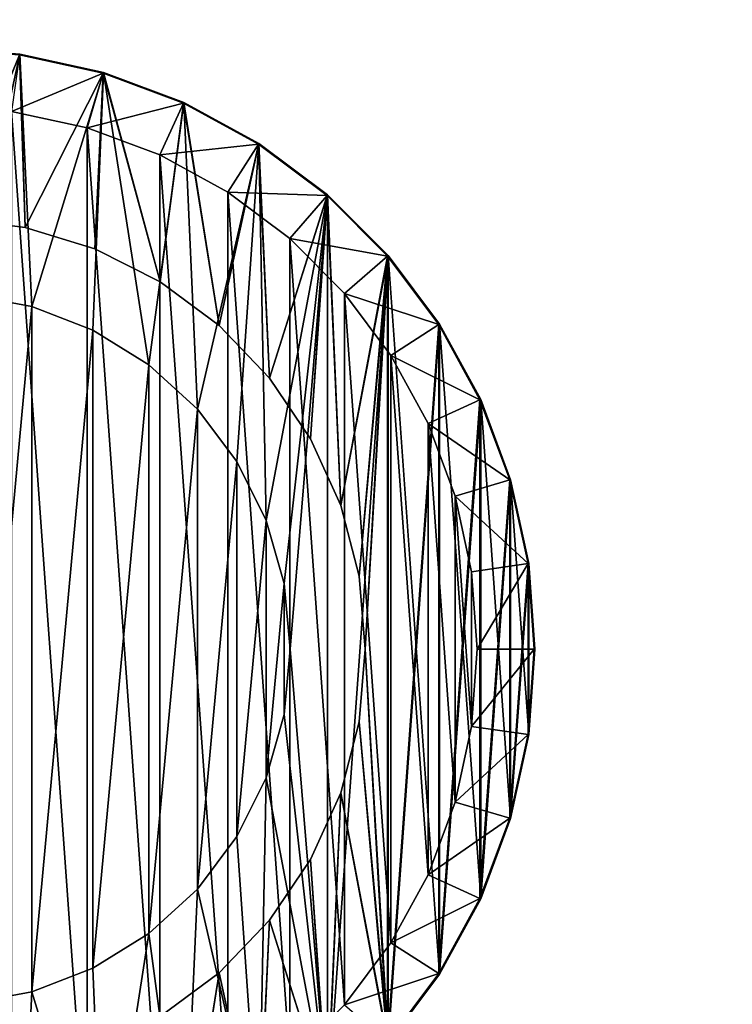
# Model space of a CAD drawing. Header units: millimetres. Extents: x -30 to 33, y 6 to 1214.
# Tile 19 of 42: x 2 to 12, y 51 to 64. Entities that reach past the tile are written whole.
import ezdxf

# ---------------------------------------------------------------- set-up
doc = ezdxf.new("R2010")
doc.units = ezdxf.units.MM
doc.header["$LTSCALE"] = 25.4
doc.layers.get('0').update_dxf_attribs({"true_color": 0xff5454})

# ---------------------------------------------------------------- blocks, each defined once
blk = doc.blocks.new('CL-OFFICE-PRO-LED-120-8298-8296-8300-8297.STL')
at = {"color": 7, "true_color": 0xfefefe}
mesh = blk.add_polyface(dxfattribs=at)
corners = [(29.409, 7.782, 4.205), (-26.786, 1211.782, 4.205), (-26.786, 7.782, 4.205), (29.409, 1211.782, 4.205)]
mesh.append_faces([[corners[k] for k in face] for face in [(0, 1, 2), (1, 0, 3)]], dxfattribs={"vtx0": -1, "color": 7})
mesh = blk.add_polyface(dxfattribs=at)
corners = [(29.409, 1211.782, 2.485), (-26.786, 7.782, 2.485), (-26.786, 1211.782, 2.485), (29.409, 7.782, 2.485)]
mesh.append_faces([[corners[k] for k in face] for face in [(0, 1, 2), (1, 0, 3)]], dxfattribs={"vtx0": -1, "color": 7})
at = {"color": 250, "true_color": 0x262626}
mesh = blk.add_polyface(dxfattribs=at)
corners = [(19.658, 9.782, 72.485), (-17.102, 1209.782, 72.485), (-17.102, 9.782, 72.485), (19.658, 1209.782, 72.485)]
mesh.append_faces([[corners[k] for k in face] for face in [(0, 1, 2), (1, 0, 3)]], dxfattribs={"vtx0": -1, "color": 250})
mesh = blk.add_polyface(dxfattribs=at)
corners = [(18.158, 1209.782, 70.985), (-15.602, 9.782, 70.985), (-15.602, 1209.782, 70.985), (18.158, 9.782, 70.985)]
mesh.append_faces([[corners[k] for k in face] for face in [(0, 1, 2), (1, 0, 3)]], dxfattribs={"vtx0": -1, "color": 250})
mesh = blk.add_polyface(dxfattribs=at)
corners = [(-6.641, 54.642, 70.085), (-6.641, 56.921, 70.085), (-6.722, 55.782, 70.085), (-6.398, 53.526, 70.085), (-6.398, 58.037, 70.085), (-5.999, 52.456, 70.085), (-5.999, 59.107, 70.085), (-5.452, 51.454, 70.085), (-5.452, 60.11, 70.085), (-4.767, 50.539, 70.085), (-4.767, 61.024, 70.085), (-4.441, 55.295, 70.085), (-3.959, 49.731, 70.085), (-4.276, 54.334, 70.085), (-3.952, 53.416, 70.085), (-3.045, 49.047, 70.085), (-3.476, 52.565, 70.085), (-2.864, 51.807, 70.085), (-2.042, 48.5, 70.085), (-2.133, 51.163, 70.085), (-1.303, 50.652, 70.085), (-0.972, 48.1, 70.085), (-0.399, 50.289, 70.085), (0.144, 47.858, 70.085), (0.554, 50.084, 70.085), (1.283, 47.776, 70.085), (1.527, 50.042, 70.085), (2.423, 47.858, 70.085), (2.494, 50.166, 70.085), (3.539, 48.1, 70.085), (3.425, 50.451, 70.085), (4.295, 50.89, 70.085), (4.609, 48.5, 70.085), (5.079, 51.469, 70.085), (5.611, 49.047, 70.085), (5.753, 52.173, 70.085), (6.526, 49.731, 70.085), (6.299, 52.98, 70.085), (6.7, 53.868, 70.085), (7.334, 50.539, 70.085), (6.945, 54.811, 70.085), (7.028, 55.782, 70.085), (-4.441, 56.269, 70.085), (-3.959, 61.832, 70.085), (-4.276, 57.229, 70.085), (-3.952, 58.148, 70.085), (-3.045, 62.517, 70.085), (-3.476, 58.999, 70.085), (-2.864, 59.757, 70.085), (-2.042, 63.064, 70.085), (-2.133, 60.401, 70.085), (-1.303, 60.911, 70.085), (-0.972, 63.463, 70.085), (-0.399, 61.275, 70.085), (0.144, 63.706, 70.085), (0.554, 61.48, 70.085), (1.283, 63.788, 70.085), (1.527, 61.521, 70.085), (2.423, 63.706, 70.085), (2.494, 61.398, 70.085), (3.539, 63.463, 70.085), (3.425, 61.112, 70.085), (4.295, 60.674, 70.085), (4.609, 63.064, 70.085), (5.079, 60.094, 70.085), (5.611, 62.517, 70.085), (5.753, 59.391, 70.085), (6.526, 61.832, 70.085), (6.299, 58.584, 70.085), (6.7, 57.696, 70.085), (7.334, 61.024, 70.085), (6.945, 56.753, 70.085), (8.018, 51.454, 70.085), (8.018, 60.11, 70.085), (8.566, 52.456, 70.085), (8.566, 59.107, 70.085), (8.965, 53.526, 70.085), (8.965, 58.037, 70.085), (9.207, 54.642, 70.085), (9.207, 56.921, 70.085), (9.289, 55.782, 70.085)]
mesh.append_faces([[corners[k] for k in face] for face in [(0, 1, 2), (79, 78, 80)]], dxfattribs={"vtx0": -1, "color": 250})
mesh.append_faces([[corners[k] for k in face] for face in [(1, 3, 4), (4, 5, 6), (6, 7, 8), (8, 9, 10), (11, 12, 13), (13, 12, 14), (14, 15, 16), (16, 15, 17), (17, 18, 19), (19, 18, 20), (20, 21, 22), (22, 23, 24), (24, 25, 26), (26, 27, 28), (28, 29, 30), (30, 29, 31), (31, 32, 33), (33, 34, 35), (35, 36, 37), (37, 36, 38), (38, 39, 40), (40, 39, 41), (10, 42, 43), (42, 10, 11), (43, 45, 46), (46, 48, 49), (49, 51, 52), (52, 53, 54), (54, 55, 56), (56, 57, 58), (58, 59, 60), (60, 62, 63), (63, 64, 65), (65, 66, 67), (67, 69, 70), (70, 72, 73), (73, 74, 75), (75, 76, 77), (77, 78, 79)]], dxfattribs={"vtx0": -1, "vtx1": -1, "color": 250})
mesh.append_faces([[corners[k] for k in face] for face in [(10, 9, 11), (70, 41, 39)]], dxfattribs={"vtx0": -1, "vtx1": -1, "vtx2": -1, "color": 250})
mesh.append_faces([[corners[k] for k in face] for face in [(1, 0, 3), (4, 3, 5), (6, 5, 7), (8, 7, 9), (11, 9, 12), (14, 12, 15), (17, 15, 18), (20, 18, 21), (22, 21, 23), (24, 23, 25), (26, 25, 27), (28, 27, 29), (31, 29, 32), (33, 32, 34), (35, 34, 36), (38, 36, 39), (43, 42, 44), (43, 44, 45), (46, 45, 47), (46, 47, 48), (49, 48, 50), (49, 50, 51), (52, 51, 53), (54, 53, 55), (56, 55, 57), (58, 57, 59), (60, 59, 61), (60, 61, 62), (63, 62, 64), (65, 64, 66), (67, 66, 68), (67, 68, 69), (70, 69, 71), (70, 71, 41), (70, 39, 72), (73, 72, 74), (75, 74, 76), (77, 76, 78)]], dxfattribs={"vtx0": -1, "vtx2": -1, "color": 250})
mesh = blk.add_polyface(dxfattribs=at)
corners = [(-6.641, 56.921, 68.462), (-6.641, 54.642, 68.462), (-6.722, 55.782, 68.462), (-6.398, 58.037, 68.462), (-6.398, 53.526, 68.462), (-5.999, 59.107, 68.462), (-5.999, 52.456, 68.462), (-5.452, 60.11, 68.462), (-5.452, 51.454, 68.462), (-4.767, 61.024, 68.462), (-4.767, 50.539, 68.462), (-3.959, 61.832, 68.462), (-3.959, 49.731, 68.462), (-3.045, 62.517, 68.462), (-3.462, 55.782, 68.462), (-3.381, 56.654, 68.462), (-3.141, 57.496, 68.462), (-2.751, 58.28, 68.462), (-2.042, 63.064, 68.462), (-2.223, 58.978, 68.462), (-1.576, 59.568, 68.462), (-0.972, 63.463, 68.462), (-0.832, 60.029, 68.462), (0.144, 63.706, 68.462), (-0.015, 60.345, 68.462), (0.845, 60.506, 68.462), (1.283, 63.788, 68.462), (1.721, 60.506, 68.462), (2.423, 63.706, 68.462), (2.582, 60.345, 68.462), (3.539, 63.463, 68.462), (3.398, 60.029, 68.462), (4.143, 59.568, 68.462), (4.609, 63.064, 68.462), (4.79, 58.978, 68.462), (5.611, 62.517, 68.462), (5.317, 58.28, 68.462), (5.708, 57.496, 68.462), (6.526, 61.832, 68.462), (5.947, 56.654, 68.462), (6.028, 55.782, 68.462), (-3.045, 49.047, 68.462), (-3.381, 54.91, 68.462), (-3.141, 54.068, 68.462), (-2.751, 53.284, 68.462), (-2.042, 48.5, 68.462), (-2.223, 52.585, 68.462), (-1.576, 51.995, 68.462), (-0.972, 48.1, 68.462), (-0.832, 51.534, 68.462), (0.144, 47.858, 68.462), (-0.015, 51.218, 68.462), (0.845, 51.057, 68.462), (1.283, 47.776, 68.462), (1.721, 51.057, 68.462), (2.423, 47.858, 68.462), (2.582, 51.218, 68.462), (3.539, 48.1, 68.462), (3.398, 51.534, 68.462), (4.143, 51.995, 68.462), (4.609, 48.5, 68.462), (4.79, 52.585, 68.462), (5.611, 49.047, 68.462), (5.317, 53.284, 68.462), (5.708, 54.068, 68.462), (6.526, 49.731, 68.462), (5.947, 54.91, 68.462), (7.334, 61.024, 68.462), (7.334, 50.539, 68.462), (8.018, 60.11, 68.462), (8.018, 51.454, 68.462), (8.566, 59.107, 68.462), (8.566, 52.456, 68.462), (8.965, 58.037, 68.462), (8.965, 53.526, 68.462), (9.207, 56.921, 68.462), (9.207, 54.642, 68.462), (9.289, 55.782, 68.462)]
mesh.append_faces([[corners[k] for k in face] for face in [(0, 1, 2), (76, 75, 77)]], dxfattribs={"vtx0": -1, "color": 250})
mesh.append_faces([[corners[k] for k in face] for face in [(1, 3, 4), (4, 5, 6), (6, 7, 8), (8, 9, 10), (10, 11, 12), (14, 13, 15), (15, 13, 16), (16, 13, 17), (17, 18, 19), (19, 18, 20), (20, 21, 22), (22, 23, 24), (24, 23, 25), (25, 26, 27), (27, 28, 29), (29, 30, 31), (31, 30, 32), (32, 33, 34), (34, 35, 36), (36, 35, 37), (37, 38, 39), (39, 38, 40), (41, 44, 45), (45, 47, 48), (48, 49, 50), (50, 52, 53), (53, 54, 55), (55, 56, 57), (57, 59, 60), (60, 61, 62), (62, 64, 65), (65, 67, 68), (68, 69, 70), (70, 71, 72), (72, 73, 74), (74, 75, 76)]], dxfattribs={"vtx0": -1, "vtx1": -1, "color": 250})
mesh.append_faces([[corners[k] for k in face] for face in [(12, 13, 14), (65, 40, 38)]], dxfattribs={"vtx0": -1, "vtx1": -1, "vtx2": -1, "color": 250})
mesh.append_faces([[corners[k] for k in face] for face in [(1, 0, 3), (4, 3, 5), (6, 5, 7), (8, 7, 9), (10, 9, 11), (12, 11, 13), (17, 13, 18), (20, 18, 21), (22, 21, 23), (25, 23, 26), (27, 26, 28), (29, 28, 30), (32, 30, 33), (34, 33, 35), (37, 35, 38), (14, 41, 12), (41, 14, 42), (41, 42, 43), (41, 43, 44), (45, 44, 46), (45, 46, 47), (48, 47, 49), (50, 49, 51), (50, 51, 52), (53, 52, 54), (55, 54, 56), (57, 56, 58), (57, 58, 59), (60, 59, 61), (62, 61, 63), (62, 63, 64), (65, 64, 66), (65, 66, 40), (65, 38, 67), (68, 67, 69), (70, 69, 71), (72, 71, 73), (74, 73, 75)]], dxfattribs={"vtx0": -1, "vtx2": -1, "color": 250})
mesh = blk.add_polyface(dxfattribs=at)
corners = [(-6.63, 56.92, 72.485), (-6.63, 54.644, 72.485), (-6.712, 55.782, 72.485), (-6.388, 58.034, 72.485), (-6.388, 53.529, 72.485), (-5.989, 59.103, 72.485), (-5.989, 52.461, 72.485), (-5.442, 60.104, 72.485), (-5.442, 51.459, 72.485), (-4.759, 61.017, 72.485), (-4.759, 50.546, 72.485), (-4.441, 56.269, 72.485), (-3.952, 61.824, 72.485), (-4.276, 57.229, 72.485), (-3.952, 58.148, 72.485), (-3.039, 62.507, 72.485), (-3.476, 58.999, 72.485), (-2.864, 59.757, 72.485), (-2.038, 63.054, 72.485), (-2.133, 60.401, 72.485), (-1.303, 60.911, 72.485), (-0.969, 63.453, 72.485), (-0.399, 61.275, 72.485), (0.145, 63.695, 72.485), (0.554, 61.48, 72.485), (1.283, 63.777, 72.485), (1.527, 61.521, 72.485), (2.421, 63.695, 72.485), (2.494, 61.398, 72.485), (3.536, 63.453, 72.485), (3.425, 61.112, 72.485), (4.295, 60.674, 72.485), (4.604, 63.054, 72.485), (5.079, 60.094, 72.485), (5.606, 62.507, 72.485), (5.753, 59.391, 72.485), (6.519, 61.824, 72.485), (6.299, 58.584, 72.485), (6.7, 57.696, 72.485), (7.325, 61.017, 72.485), (6.945, 56.753, 72.485), (7.028, 55.782, 72.485), (-4.441, 55.295, 72.485), (-3.952, 49.74, 72.485), (-4.276, 54.334, 72.485), (-3.952, 53.416, 72.485), (-3.039, 49.056, 72.485), (-3.476, 52.565, 72.485), (-2.864, 51.807, 72.485), (-2.038, 48.509, 72.485), (-2.133, 51.163, 72.485), (-1.303, 50.652, 72.485), (-0.969, 48.111, 72.485), (-0.399, 50.289, 72.485), (0.145, 47.868, 72.485), (0.554, 50.084, 72.485), (1.283, 47.787, 72.485), (1.527, 50.042, 72.485), (2.421, 47.868, 72.485), (2.494, 50.166, 72.485), (3.536, 48.111, 72.485), (3.425, 50.451, 72.485), (4.295, 50.89, 72.485), (4.604, 48.509, 72.485), (5.079, 51.469, 72.485), (5.606, 49.056, 72.485), (5.753, 52.173, 72.485), (6.519, 49.74, 72.485), (6.299, 52.98, 72.485), (6.7, 53.868, 72.485), (7.325, 50.546, 72.485), (6.945, 54.811, 72.485), (8.009, 60.104, 72.485), (8.009, 51.459, 72.485), (8.556, 59.103, 72.485), (8.556, 52.461, 72.485), (8.954, 58.034, 72.485), (8.954, 53.529, 72.485), (9.197, 56.92, 72.485), (9.197, 54.644, 72.485), (9.278, 55.782, 72.485)]
mesh.append_faces([[corners[k] for k in face] for face in [(0, 1, 2), (79, 78, 80)]], dxfattribs={"vtx0": -1, "color": 250})
mesh.append_faces([[corners[k] for k in face] for face in [(1, 3, 4), (4, 5, 6), (6, 7, 8), (8, 9, 10), (11, 12, 13), (13, 12, 14), (14, 15, 16), (16, 15, 17), (17, 18, 19), (19, 18, 20), (20, 21, 22), (22, 23, 24), (24, 25, 26), (26, 27, 28), (28, 29, 30), (30, 29, 31), (31, 32, 33), (33, 34, 35), (35, 36, 37), (37, 36, 38), (38, 39, 40), (40, 39, 41), (10, 42, 43), (42, 10, 11), (43, 45, 46), (46, 48, 49), (49, 51, 52), (52, 53, 54), (54, 55, 56), (56, 57, 58), (58, 59, 60), (60, 62, 63), (63, 64, 65), (65, 66, 67), (67, 69, 70), (70, 72, 73), (73, 74, 75), (75, 76, 77), (77, 78, 79)]], dxfattribs={"vtx0": -1, "vtx1": -1, "color": 250})
mesh.append_faces([[corners[k] for k in face] for face in [(10, 9, 11), (70, 41, 39)]], dxfattribs={"vtx0": -1, "vtx1": -1, "vtx2": -1, "color": 250})
mesh.append_faces([[corners[k] for k in face] for face in [(1, 0, 3), (4, 3, 5), (6, 5, 7), (8, 7, 9), (11, 9, 12), (14, 12, 15), (17, 15, 18), (20, 18, 21), (22, 21, 23), (24, 23, 25), (26, 25, 27), (28, 27, 29), (31, 29, 32), (33, 32, 34), (35, 34, 36), (38, 36, 39), (43, 42, 44), (43, 44, 45), (46, 45, 47), (46, 47, 48), (49, 48, 50), (49, 50, 51), (52, 51, 53), (54, 53, 55), (56, 55, 57), (58, 57, 59), (60, 59, 61), (60, 61, 62), (63, 62, 64), (65, 64, 66), (67, 66, 68), (67, 68, 69), (70, 69, 71), (70, 71, 41), (70, 39, 72), (73, 72, 74), (75, 74, 76), (77, 76, 78)]], dxfattribs={"vtx0": -1, "vtx2": -1, "color": 250})
mesh = blk.add_polyface(dxfattribs=at)
corners = [(1.283, 63.788, 70.085), (2.423, 63.706, 68.462), (1.283, 63.788, 68.462), (2.423, 63.706, 70.085)]
mesh.append_faces([[corners[k] for k in face] for face in [(0, 1, 2), (1, 0, 3)]], dxfattribs={"vtx0": -1, "color": 250})
mesh = blk.add_polyface(dxfattribs=at)
corners = [(2.313, 62.943, 74.962), (3.536, 63.453, 72.485), (2.421, 63.695, 72.485), (3.322, 62.724, 74.962)]
mesh.append_faces([[corners[k] for k in face] for face in [(0, 1, 2), (1, 0, 3)]], dxfattribs={"vtx0": -1, "color": 250})
mesh = blk.add_polyface(dxfattribs=at)
corners = [(2.423, 63.706, 70.085), (3.539, 63.463, 68.462), (2.423, 63.706, 68.462), (3.539, 63.463, 70.085)]
mesh.append_faces([[corners[k] for k in face] for face in [(0, 1, 2), (1, 0, 3)]], dxfattribs={"vtx0": -1, "color": 250})
mesh = blk.add_polyface(dxfattribs=at)
corners = [(3.322, 62.724, 74.962), (4.604, 63.054, 72.485), (3.536, 63.453, 72.485), (4.289, 62.363, 74.962)]
mesh.append_faces([[corners[k] for k in face] for face in [(0, 1, 2), (1, 0, 3)]], dxfattribs={"vtx0": -1, "color": 250})
mesh = blk.add_polyface(dxfattribs=at)
corners = [(3.539, 63.463, 70.085), (4.609, 63.064, 68.462), (3.539, 63.463, 68.462), (4.609, 63.064, 70.085)]
mesh.append_faces([[corners[k] for k in face] for face in [(0, 1, 2), (1, 0, 3)]], dxfattribs={"vtx0": -1, "color": 250})
mesh = blk.add_polyface(dxfattribs=at)
corners = [(-5.878, 54.752, 74.962), (-5.878, 56.811, 74.962), (-5.952, 55.782, 74.962), (-5.659, 53.743, 74.962), (-5.659, 57.82, 74.962), (-5.298, 52.776, 74.962), (-5.298, 58.787, 74.962), (-4.803, 51.87, 74.962), (-4.803, 59.693, 74.962), (-4.185, 51.044, 74.962), (-4.185, 60.52, 74.962), (-3.455, 50.314, 74.962), (-3.455, 61.25, 74.962), (-2.628, 49.695, 74.962), (-2.628, 61.868, 74.962), (-1.722, 49.2, 74.962), (-1.722, 62.363, 74.962), (-0.755, 48.84, 74.962), (-0.755, 62.724, 74.962), (0.254, 48.62, 74.962), (0.254, 62.943, 74.962), (1.283, 48.547, 74.962), (1.283, 63.017, 74.962), (2.313, 48.62, 74.962), (2.313, 62.943, 74.962), (3.322, 48.84, 74.962), (3.322, 62.724, 74.962), (4.289, 49.2, 74.962), (4.289, 62.363, 74.962), (5.195, 49.695, 74.962), (5.195, 61.868, 74.962), (6.021, 50.314, 74.962), (6.021, 61.25, 74.962), (6.751, 51.044, 74.962), (6.751, 60.52, 74.962), (7.37, 51.87, 74.962), (7.37, 59.693, 74.962), (7.865, 52.776, 74.962), (7.865, 58.787, 74.962), (8.225, 53.743, 74.962), (8.225, 57.82, 74.962), (8.445, 54.752, 74.962), (8.445, 56.811, 74.962), (8.518, 55.782, 74.962)]
mesh.append_faces([[corners[k] for k in face] for face in [(0, 1, 2), (42, 41, 43)]], dxfattribs={"vtx0": -1, "color": 250})
mesh.append_faces([[corners[k] for k in face] for face in [(1, 3, 4), (4, 5, 6), (6, 7, 8), (8, 9, 10), (10, 11, 12), (12, 13, 14), (14, 15, 16), (16, 17, 18), (18, 19, 20), (20, 21, 22), (22, 23, 24), (24, 25, 26), (26, 27, 28), (28, 29, 30), (30, 31, 32), (32, 33, 34), (34, 35, 36), (36, 37, 38), (38, 39, 40), (40, 41, 42)]], dxfattribs={"vtx0": -1, "vtx1": -1, "color": 250})
mesh.append_faces([[corners[k] for k in face] for face in [(1, 0, 3), (4, 3, 5), (6, 5, 7), (8, 7, 9), (10, 9, 11), (12, 11, 13), (14, 13, 15), (16, 15, 17), (18, 17, 19), (20, 19, 21), (22, 21, 23), (24, 23, 25), (26, 25, 27), (28, 27, 29), (30, 29, 31), (32, 31, 33), (34, 33, 35), (36, 35, 37), (38, 37, 39), (40, 39, 41)]], dxfattribs={"vtx0": -1, "vtx2": -1, "color": 250})
mesh = blk.add_polyface(dxfattribs=at)
corners = [(4.289, 62.363, 74.962), (5.606, 62.507, 72.485), (4.604, 63.054, 72.485), (5.195, 61.868, 74.962)]
mesh.append_faces([[corners[k] for k in face] for face in [(0, 1, 2), (1, 0, 3)]], dxfattribs={"vtx0": -1, "color": 250})
mesh = blk.add_polyface(dxfattribs=at)
corners = [(4.609, 63.064, 70.085), (5.611, 62.517, 68.462), (4.609, 63.064, 68.462), (5.611, 62.517, 70.085)]
mesh.append_faces([[corners[k] for k in face] for face in [(0, 1, 2), (1, 0, 3)]], dxfattribs={"vtx0": -1, "color": 250})
mesh = blk.add_polyface(dxfattribs=at)
corners = [(5.195, 61.868, 74.962), (6.519, 61.824, 72.485), (5.606, 62.507, 72.485), (6.021, 61.25, 74.962)]
mesh.append_faces([[corners[k] for k in face] for face in [(0, 1, 2), (1, 0, 3)]], dxfattribs={"vtx0": -1, "color": 250})
mesh = blk.add_polyface(dxfattribs=at)
corners = [(5.611, 62.517, 70.085), (6.526, 61.832, 68.462), (5.611, 62.517, 68.462), (6.526, 61.832, 70.085)]
mesh.append_faces([[corners[k] for k in face] for face in [(0, 1, 2), (1, 0, 3)]], dxfattribs={"vtx0": -1, "color": 250})
mesh = blk.add_polyface(dxfattribs=at)
corners = [(7.325, 61.017, 72.485), (6.021, 61.25, 74.962), (6.751, 60.52, 74.962), (6.519, 61.824, 72.485)]
mesh.append_faces([[corners[k] for k in face] for face in [(0, 1, 2), (1, 0, 3)]], dxfattribs={"vtx0": -1, "color": 250})
mesh = blk.add_polyface(dxfattribs=at)
corners = [(6.526, 61.832, 70.085), (7.334, 61.024, 68.462), (6.526, 61.832, 68.462), (7.334, 61.024, 70.085)]
mesh.append_faces([[corners[k] for k in face] for face in [(0, 1, 2), (1, 0, 3)]], dxfattribs={"vtx0": -1, "color": 250})
mesh = blk.add_polyface(dxfattribs=at)
corners = [(1.527, 61.521, 72.485), (2.494, 61.398, 70.085), (1.527, 61.521, 70.085), (2.494, 61.398, 72.485)]
mesh.append_faces([[corners[k] for k in face] for face in [(0, 1, 2), (1, 0, 3)]], dxfattribs={"vtx0": -1, "color": 250})
mesh = blk.add_polyface(dxfattribs=at)
corners = [(2.494, 61.398, 72.485), (3.425, 61.112, 70.085), (2.494, 61.398, 70.085), (3.425, 61.112, 72.485)]
mesh.append_faces([[corners[k] for k in face] for face in [(0, 1, 2), (1, 0, 3)]], dxfattribs={"vtx0": -1, "color": 250})
mesh = blk.add_polyface(dxfattribs=at)
corners = [(3.425, 61.112, 72.485), (4.295, 60.674, 70.085), (3.425, 61.112, 70.085), (4.295, 60.674, 72.485)]
mesh.append_faces([[corners[k] for k in face] for face in [(0, 1, 2), (1, 0, 3)]], dxfattribs={"vtx0": -1, "color": 250})
mesh = blk.add_polyface(dxfattribs=at)
corners = [(8.009, 60.104, 72.485), (6.751, 60.52, 74.962), (7.37, 59.693, 74.962), (7.325, 61.017, 72.485)]
mesh.append_faces([[corners[k] for k in face] for face in [(0, 1, 2), (1, 0, 3)]], dxfattribs={"vtx0": -1, "color": 250})
mesh = blk.add_polyface(dxfattribs=at)
corners = [(7.334, 61.024, 68.462), (8.018, 60.11, 70.085), (8.018, 60.11, 68.462), (7.334, 61.024, 70.085)]
mesh.append_faces([[corners[k] for k in face] for face in [(0, 1, 2), (1, 0, 3)]], dxfattribs={"vtx0": -1, "color": 250})
mesh = blk.add_polyface(dxfattribs=at)
corners = [(4.295, 60.674, 72.485), (5.079, 60.094, 70.085), (4.295, 60.674, 70.085), (5.079, 60.094, 72.485)]
mesh.append_faces([[corners[k] for k in face] for face in [(0, 1, 2), (1, 0, 3)]], dxfattribs={"vtx0": -1, "color": 250})
mesh = blk.add_polyface(dxfattribs=at)
corners = [(-3.381, 56.654, 72.485), (-3.381, 54.91, 72.485), (-3.462, 55.782, 72.485), (-3.141, 57.496, 72.485), (-3.141, 54.068, 72.485), (-2.751, 58.28, 72.485), (-2.751, 53.284, 72.485), (-2.223, 58.978, 72.485), (-2.223, 52.585, 72.485), (-1.576, 59.568, 72.485), (-1.576, 51.995, 72.485), (-0.832, 60.029, 72.485), (-0.832, 51.534, 72.485), (-0.015, 60.345, 72.485), (-0.015, 51.218, 72.485), (0.845, 60.506, 72.485), (0.845, 51.057, 72.485), (1.721, 60.506, 72.485), (1.721, 51.057, 72.485), (2.582, 60.345, 72.485), (2.582, 51.218, 72.485), (3.398, 60.029, 72.485), (3.398, 51.534, 72.485), (4.143, 59.568, 72.485), (4.143, 51.995, 72.485), (4.79, 58.978, 72.485), (4.79, 52.585, 72.485), (5.317, 58.28, 72.485), (5.317, 53.284, 72.485), (5.708, 57.496, 72.485), (5.708, 54.068, 72.485), (5.947, 56.654, 72.485), (5.947, 54.91, 72.485), (6.028, 55.782, 72.485)]
mesh.append_faces([[corners[k] for k in face] for face in [(0, 1, 2), (32, 31, 33)]], dxfattribs={"vtx0": -1, "color": 250})
mesh.append_faces([[corners[k] for k in face] for face in [(1, 3, 4), (4, 5, 6), (6, 7, 8), (8, 9, 10), (10, 11, 12), (12, 13, 14), (14, 15, 16), (16, 17, 18), (18, 19, 20), (20, 21, 22), (22, 23, 24), (24, 25, 26), (26, 27, 28), (28, 29, 30), (30, 31, 32)]], dxfattribs={"vtx0": -1, "vtx1": -1, "color": 250})
mesh.append_faces([[corners[k] for k in face] for face in [(1, 0, 3), (4, 3, 5), (6, 5, 7), (8, 7, 9), (10, 9, 11), (12, 11, 13), (14, 13, 15), (16, 15, 17), (18, 17, 19), (20, 19, 21), (22, 21, 23), (24, 23, 25), (26, 25, 27), (28, 27, 29), (30, 29, 31)]], dxfattribs={"vtx0": -1, "vtx2": -1, "color": 250})
mesh = blk.add_polyface(dxfattribs=at)
corners = [(2.582, 60.345, 72.485), (1.721, 60.506, 68.462), (2.582, 60.345, 68.462), (1.721, 60.506, 72.485)]
mesh.append_faces([[corners[k] for k in face] for face in [(0, 1, 2), (1, 0, 3)]], dxfattribs={"vtx0": -1, "color": 250})
mesh = blk.add_polyface(dxfattribs=at)
corners = [(3.398, 60.029, 72.485), (2.582, 60.345, 68.462), (3.398, 60.029, 68.462), (2.582, 60.345, 72.485)]
mesh.append_faces([[corners[k] for k in face] for face in [(0, 1, 2), (1, 0, 3)]], dxfattribs={"vtx0": -1, "color": 250})
mesh = blk.add_polyface(dxfattribs=at)
corners = [(5.079, 60.094, 70.085), (5.753, 59.391, 72.485), (5.753, 59.391, 70.085), (5.079, 60.094, 72.485)]
mesh.append_faces([[corners[k] for k in face] for face in [(0, 1, 2), (1, 0, 3)]], dxfattribs={"vtx0": -1, "color": 250})
mesh = blk.add_polyface(dxfattribs=at)
corners = [(8.556, 59.103, 72.485), (7.37, 59.693, 74.962), (7.865, 58.787, 74.962), (8.009, 60.104, 72.485)]
mesh.append_faces([[corners[k] for k in face] for face in [(0, 1, 2), (1, 0, 3)]], dxfattribs={"vtx0": -1, "color": 250})
mesh = blk.add_polyface(dxfattribs=at)
corners = [(8.018, 60.11, 68.462), (8.566, 59.107, 70.085), (8.566, 59.107, 68.462), (8.018, 60.11, 70.085)]
mesh.append_faces([[corners[k] for k in face] for face in [(0, 1, 2), (1, 0, 3)]], dxfattribs={"vtx0": -1, "color": 250})
mesh = blk.add_polyface(dxfattribs=at)
corners = [(4.143, 59.568, 72.485), (3.398, 60.029, 68.462), (4.143, 59.568, 68.462), (3.398, 60.029, 72.485)]
mesh.append_faces([[corners[k] for k in face] for face in [(0, 1, 2), (1, 0, 3)]], dxfattribs={"vtx0": -1, "color": 250})
mesh = blk.add_polyface(dxfattribs=at)
corners = [(4.79, 58.978, 72.485), (4.143, 59.568, 68.462), (4.79, 58.978, 68.462), (4.143, 59.568, 72.485)]
mesh.append_faces([[corners[k] for k in face] for face in [(0, 1, 2), (1, 0, 3)]], dxfattribs={"vtx0": -1, "color": 250})
mesh = blk.add_polyface(dxfattribs=at)
corners = [(5.753, 59.391, 70.085), (6.299, 58.584, 72.485), (6.299, 58.584, 70.085), (5.753, 59.391, 72.485)]
mesh.append_faces([[corners[k] for k in face] for face in [(0, 1, 2), (1, 0, 3)]], dxfattribs={"vtx0": -1, "color": 250})
mesh = blk.add_polyface(dxfattribs=at)
corners = [(8.954, 58.034, 72.485), (7.865, 58.787, 74.962), (8.225, 57.82, 74.962), (8.556, 59.103, 72.485)]
mesh.append_faces([[corners[k] for k in face] for face in [(0, 1, 2), (1, 0, 3)]], dxfattribs={"vtx0": -1, "color": 250})
mesh = blk.add_polyface(dxfattribs=at)
corners = [(8.566, 59.107, 68.462), (8.965, 58.037, 70.085), (8.965, 58.037, 68.462), (8.566, 59.107, 70.085)]
mesh.append_faces([[corners[k] for k in face] for face in [(0, 1, 2), (1, 0, 3)]], dxfattribs={"vtx0": -1, "color": 250})
mesh = blk.add_polyface(dxfattribs=at)
corners = [(4.79, 58.978, 72.485), (5.317, 58.28, 68.462), (5.317, 58.28, 72.485), (4.79, 58.978, 68.462)]
mesh.append_faces([[corners[k] for k in face] for face in [(0, 1, 2), (1, 0, 3)]], dxfattribs={"vtx0": -1, "color": 250})
mesh = blk.add_polyface(dxfattribs=at)
corners = [(6.299, 58.584, 70.085), (6.7, 57.696, 72.485), (6.7, 57.696, 70.085), (6.299, 58.584, 72.485)]
mesh.append_faces([[corners[k] for k in face] for face in [(0, 1, 2), (1, 0, 3)]], dxfattribs={"vtx0": -1, "color": 250})
mesh = blk.add_polyface(dxfattribs=at)
corners = [(5.317, 58.28, 72.485), (5.708, 57.496, 68.462), (5.708, 57.496, 72.485), (5.317, 58.28, 68.462)]
mesh.append_faces([[corners[k] for k in face] for face in [(0, 1, 2), (1, 0, 3)]], dxfattribs={"vtx0": -1, "color": 250})
mesh = blk.add_polyface(dxfattribs=at)
corners = [(9.197, 56.92, 72.485), (8.225, 57.82, 74.962), (8.445, 56.811, 74.962), (8.954, 58.034, 72.485)]
mesh.append_faces([[corners[k] for k in face] for face in [(0, 1, 2), (1, 0, 3)]], dxfattribs={"vtx0": -1, "color": 250})
mesh = blk.add_polyface(dxfattribs=at)
corners = [(8.965, 58.037, 68.462), (9.207, 56.921, 70.085), (9.207, 56.921, 68.462), (8.965, 58.037, 70.085)]
mesh.append_faces([[corners[k] for k in face] for face in [(0, 1, 2), (1, 0, 3)]], dxfattribs={"vtx0": -1, "color": 250})
mesh = blk.add_polyface(dxfattribs=at)
corners = [(6.7, 57.696, 70.085), (6.945, 56.753, 72.485), (6.945, 56.753, 70.085), (6.7, 57.696, 72.485)]
mesh.append_faces([[corners[k] for k in face] for face in [(0, 1, 2), (1, 0, 3)]], dxfattribs={"vtx0": -1, "color": 250})
mesh = blk.add_polyface(dxfattribs=at)
corners = [(5.708, 57.496, 72.485), (5.947, 56.654, 68.462), (5.947, 56.654, 72.485), (5.708, 57.496, 68.462)]
mesh.append_faces([[corners[k] for k in face] for face in [(0, 1, 2), (1, 0, 3)]], dxfattribs={"vtx0": -1, "color": 250})
mesh = blk.add_polyface(dxfattribs=at)
corners = [(9.197, 56.92, 72.485), (8.518, 55.782, 74.962), (9.278, 55.782, 72.485), (8.445, 56.811, 74.962)]
mesh.append_faces([[corners[k] for k in face] for face in [(0, 1, 2), (1, 0, 3)]], dxfattribs={"vtx0": -1, "color": 250})
mesh = blk.add_polyface(dxfattribs=at)
corners = [(9.207, 56.921, 68.462), (9.289, 55.782, 70.085), (9.289, 55.782, 68.462), (9.207, 56.921, 70.085)]
mesh.append_faces([[corners[k] for k in face] for face in [(0, 1, 2), (1, 0, 3)]], dxfattribs={"vtx0": -1, "color": 250})
mesh = blk.add_polyface(dxfattribs=at)
corners = [(6.945, 56.753, 70.085), (7.028, 55.782, 72.485), (7.028, 55.782, 70.085), (6.945, 56.753, 72.485)]
mesh.append_faces([[corners[k] for k in face] for face in [(0, 1, 2), (1, 0, 3)]], dxfattribs={"vtx0": -1, "color": 250})
mesh = blk.add_polyface(dxfattribs=at)
corners = [(5.947, 56.654, 72.485), (6.028, 55.782, 68.462), (6.028, 55.782, 72.485), (5.947, 56.654, 68.462)]
mesh.append_faces([[corners[k] for k in face] for face in [(0, 1, 2), (1, 0, 3)]], dxfattribs={"vtx0": -1, "color": 250})
mesh = blk.add_polyface(dxfattribs=at)
corners = [(6.028, 55.782, 72.485), (5.947, 54.91, 68.462), (5.947, 54.91, 72.485), (6.028, 55.782, 68.462)]
mesh.append_faces([[corners[k] for k in face] for face in [(0, 1, 2), (1, 0, 3)]], dxfattribs={"vtx0": -1, "color": 250})
mesh = blk.add_polyface(dxfattribs=at)
corners = [(7.028, 55.782, 70.085), (6.945, 54.811, 72.485), (6.945, 54.811, 70.085), (7.028, 55.782, 72.485)]
mesh.append_faces([[corners[k] for k in face] for face in [(0, 1, 2), (1, 0, 3)]], dxfattribs={"vtx0": -1, "color": 250})
mesh = blk.add_polyface(dxfattribs=at)
corners = [(9.278, 55.782, 72.485), (8.445, 54.752, 74.962), (9.197, 54.644, 72.485), (8.518, 55.782, 74.962)]
mesh.append_faces([[corners[k] for k in face] for face in [(0, 1, 2), (1, 0, 3)]], dxfattribs={"vtx0": -1, "color": 250})
mesh = blk.add_polyface(dxfattribs=at)
corners = [(9.289, 55.782, 68.462), (9.207, 54.642, 70.085), (9.207, 54.642, 68.462), (9.289, 55.782, 70.085)]
mesh.append_faces([[corners[k] for k in face] for face in [(0, 1, 2), (1, 0, 3)]], dxfattribs={"vtx0": -1, "color": 250})
mesh = blk.add_polyface(dxfattribs=at)
corners = [(5.947, 54.91, 72.485), (5.708, 54.068, 68.462), (5.708, 54.068, 72.485), (5.947, 54.91, 68.462)]
mesh.append_faces([[corners[k] for k in face] for face in [(0, 1, 2), (1, 0, 3)]], dxfattribs={"vtx0": -1, "color": 250})
mesh = blk.add_polyface(dxfattribs=at)
corners = [(6.945, 54.811, 70.085), (6.7, 53.868, 72.485), (6.7, 53.868, 70.085), (6.945, 54.811, 72.485)]
mesh.append_faces([[corners[k] for k in face] for face in [(0, 1, 2), (1, 0, 3)]], dxfattribs={"vtx0": -1, "color": 250})
mesh = blk.add_polyface(dxfattribs=at)
corners = [(9.197, 54.644, 72.485), (8.225, 53.743, 74.962), (8.954, 53.529, 72.485), (8.445, 54.752, 74.962)]
mesh.append_faces([[corners[k] for k in face] for face in [(0, 1, 2), (1, 0, 3)]], dxfattribs={"vtx0": -1, "color": 250})
mesh = blk.add_polyface(dxfattribs=at)
corners = [(9.207, 54.642, 68.462), (8.965, 53.526, 70.085), (8.965, 53.526, 68.462), (9.207, 54.642, 70.085)]
mesh.append_faces([[corners[k] for k in face] for face in [(0, 1, 2), (1, 0, 3)]], dxfattribs={"vtx0": -1, "color": 250})
mesh = blk.add_polyface(dxfattribs=at)
corners = [(5.708, 54.068, 72.485), (5.317, 53.284, 68.462), (5.317, 53.284, 72.485), (5.708, 54.068, 68.462)]
mesh.append_faces([[corners[k] for k in face] for face in [(0, 1, 2), (1, 0, 3)]], dxfattribs={"vtx0": -1, "color": 250})
mesh = blk.add_polyface(dxfattribs=at)
corners = [(6.7, 53.868, 70.085), (6.299, 52.98, 72.485), (6.299, 52.98, 70.085), (6.7, 53.868, 72.485)]
mesh.append_faces([[corners[k] for k in face] for face in [(0, 1, 2), (1, 0, 3)]], dxfattribs={"vtx0": -1, "color": 250})
mesh = blk.add_polyface(dxfattribs=at)
corners = [(8.954, 53.529, 72.485), (7.865, 52.776, 74.962), (8.556, 52.461, 72.485), (8.225, 53.743, 74.962)]
mesh.append_faces([[corners[k] for k in face] for face in [(0, 1, 2), (1, 0, 3)]], dxfattribs={"vtx0": -1, "color": 250})
mesh = blk.add_polyface(dxfattribs=at)
corners = [(8.965, 53.526, 68.462), (8.566, 52.456, 70.085), (8.566, 52.456, 68.462), (8.965, 53.526, 70.085)]
mesh.append_faces([[corners[k] for k in face] for face in [(0, 1, 2), (1, 0, 3)]], dxfattribs={"vtx0": -1, "color": 250})
mesh = blk.add_polyface(dxfattribs=at)
corners = [(5.317, 53.284, 72.485), (4.79, 52.585, 68.462), (4.79, 52.585, 72.485), (5.317, 53.284, 68.462)]
mesh.append_faces([[corners[k] for k in face] for face in [(0, 1, 2), (1, 0, 3)]], dxfattribs={"vtx0": -1, "color": 250})
mesh = blk.add_polyface(dxfattribs=at)
corners = [(6.299, 52.98, 70.085), (5.753, 52.173, 72.485), (5.753, 52.173, 70.085), (6.299, 52.98, 72.485)]
mesh.append_faces([[corners[k] for k in face] for face in [(0, 1, 2), (1, 0, 3)]], dxfattribs={"vtx0": -1, "color": 250})
mesh = blk.add_polyface(dxfattribs=at)
corners = [(8.556, 52.461, 72.485), (7.37, 51.87, 74.962), (8.009, 51.459, 72.485), (7.865, 52.776, 74.962)]
mesh.append_faces([[corners[k] for k in face] for face in [(0, 1, 2), (1, 0, 3)]], dxfattribs={"vtx0": -1, "color": 250})
mesh = blk.add_polyface(dxfattribs=at)
corners = [(4.143, 51.995, 72.485), (4.79, 52.585, 68.462), (4.143, 51.995, 68.462), (4.79, 52.585, 72.485)]
mesh.append_faces([[corners[k] for k in face] for face in [(0, 1, 2), (1, 0, 3)]], dxfattribs={"vtx0": -1, "color": 250})
mesh = blk.add_polyface(dxfattribs=at)
corners = [(8.566, 52.456, 68.462), (8.018, 51.454, 70.085), (8.018, 51.454, 68.462), (8.566, 52.456, 70.085)]
mesh.append_faces([[corners[k] for k in face] for face in [(0, 1, 2), (1, 0, 3)]], dxfattribs={"vtx0": -1, "color": 250})
mesh = blk.add_polyface(dxfattribs=at)
corners = [(5.753, 52.173, 70.085), (5.079, 51.469, 72.485), (5.079, 51.469, 70.085), (5.753, 52.173, 72.485)]
mesh.append_faces([[corners[k] for k in face] for face in [(0, 1, 2), (1, 0, 3)]], dxfattribs={"vtx0": -1, "color": 250})
mesh = blk.add_polyface(dxfattribs=at)
corners = [(3.398, 51.534, 72.485), (4.143, 51.995, 68.462), (3.398, 51.534, 68.462), (4.143, 51.995, 72.485)]
mesh.append_faces([[corners[k] for k in face] for face in [(0, 1, 2), (1, 0, 3)]], dxfattribs={"vtx0": -1, "color": 250})
mesh = blk.add_polyface(dxfattribs=at)
corners = [(8.009, 51.459, 72.485), (6.751, 51.044, 74.962), (7.325, 50.546, 72.485), (7.37, 51.87, 74.962)]
mesh.append_faces([[corners[k] for k in face] for face in [(0, 1, 2), (1, 0, 3)]], dxfattribs={"vtx0": -1, "color": 250})
mesh = blk.add_polyface(dxfattribs=at)
corners = [(2.582, 51.218, 72.485), (3.398, 51.534, 68.462), (2.582, 51.218, 68.462), (3.398, 51.534, 72.485)]
mesh.append_faces([[corners[k] for k in face] for face in [(0, 1, 2), (1, 0, 3)]], dxfattribs={"vtx0": -1, "color": 250})
mesh = blk.add_polyface(dxfattribs=at)
corners = [(5.079, 51.469, 72.485), (4.295, 50.89, 70.085), (5.079, 51.469, 70.085), (4.295, 50.89, 72.485)]
mesh.append_faces([[corners[k] for k in face] for face in [(0, 1, 2), (1, 0, 3)]], dxfattribs={"vtx0": -1, "color": 250})
mesh = blk.add_polyface(dxfattribs=at)
corners = [(8.018, 51.454, 68.462), (7.334, 50.539, 70.085), (7.334, 50.539, 68.462), (8.018, 51.454, 70.085)]
mesh.append_faces([[corners[k] for k in face] for face in [(0, 1, 2), (1, 0, 3)]], dxfattribs={"vtx0": -1, "color": 250})
mesh = blk.add_polyface(dxfattribs=at)
corners = [(1.721, 51.057, 72.485), (2.582, 51.218, 68.462), (1.721, 51.057, 68.462), (2.582, 51.218, 72.485)]
mesh.append_faces([[corners[k] for k in face] for face in [(0, 1, 2), (1, 0, 3)]], dxfattribs={"vtx0": -1, "color": 250})

msp = doc.modelspace()

# ---------------------------------------------------------------- block references
at = {"color": 0}
msp.add_blockref('CL-OFFICE-PRO-LED-120-8298-8296-8300-8297.STL', (0, 0), dxfattribs=at)

doc.saveas('drawing.dxf')
